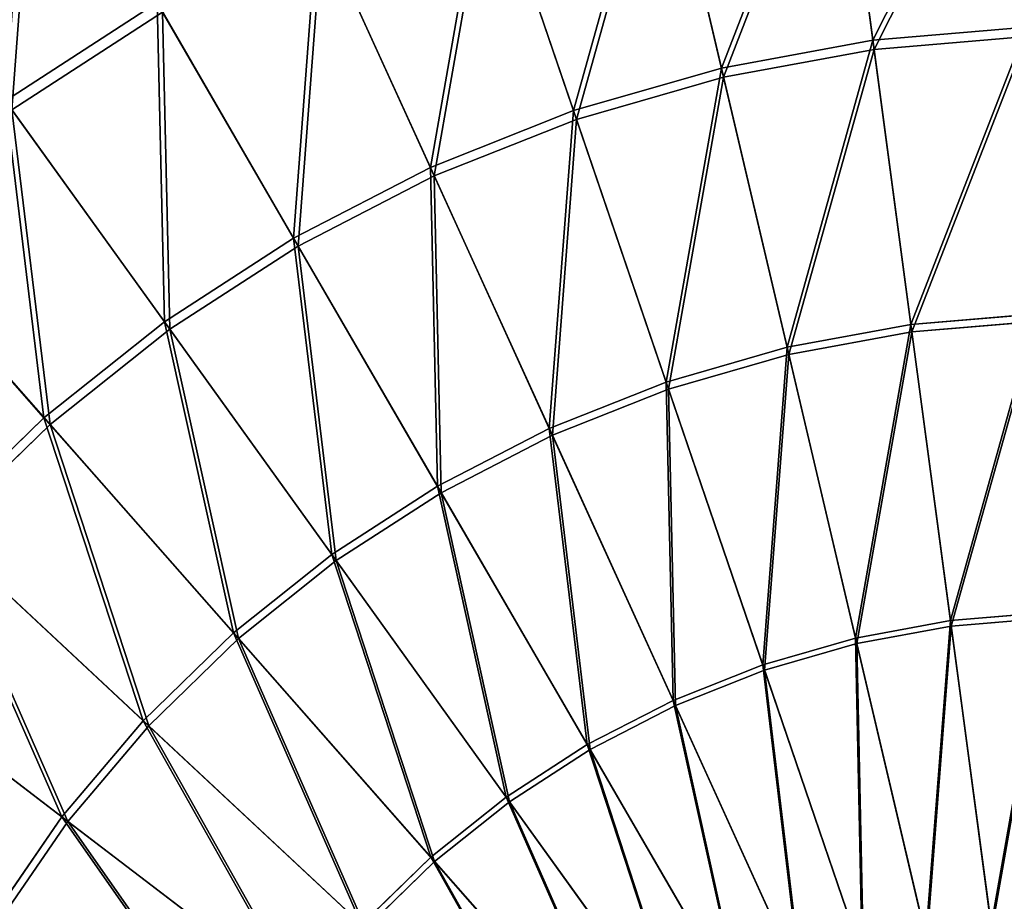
# Model space of a CAD drawing. Extents: x 0 to 335, y 0 to 335.
# Tile 85 of 101: x 113 to 163, y 203 to 248. Entities that reach past the tile are written whole.
import ezdxf

# ---------------------------------------------------------------- set-up
doc = ezdxf.new("R2010")
doc.units = 0
doc.layers.get('0').update_dxf_attribs({"color": 13, "linetype": 'CONTINUOUS'})

# ---------------------------------------------------------------- blocks, each defined once
blk = doc.blocks.new('GROUP_6')
for p, q in [((156.785, 246.869, 145.517), (154.944, 260.652, 137.192)), ((156.847, 246.402, 144.634), (155.017, 260.101, 136.359)), ((149.047, 245.446, 145.517), (145.863, 258.982, 137.192)), ((149.155, 244.987, 144.634), (145.991, 258.441, 136.359)), ((136.991, 256.43, 137.192), (141.485, 243.271, 145.517)), ((141.638, 242.825, 144.634), (137.17, 255.904, 136.359)), ((134.173, 240.366, 145.517), (128.41, 253.021, 137.192)), ((134.369, 239.937, 144.634), (128.641, 252.515, 136.359)), ((112.456, 243.769, 137.192), (120.206, 248.787, 137.192)), ((127.181, 236.758, 145.517), (120.206, 248.787, 137.192)), ((120.485, 248.306, 136.359), (112.78, 243.318, 136.359)), ((127.418, 236.35, 144.634), (120.485, 248.306, 136.359)), ((156.785, 246.869, 145.517), (164.625, 247.527, 145.517)), ((156.847, 246.402, 144.634), (164.642, 247.056, 144.634)), ((149.047, 245.446, 145.517), (156.785, 246.869, 145.517)), ((158.725, 232.343, 152.44), (156.785, 246.869, 145.517)), ((149.155, 244.987, 144.634), (156.847, 246.402, 144.634)), ((158.776, 231.963, 151.515), (156.847, 246.402, 144.634)), ((141.485, 243.271, 145.517), (149.047, 245.446, 145.517)), ((152.401, 231.18, 152.44), (149.047, 245.446, 145.517)), ((141.638, 242.825, 144.634), (149.155, 244.987, 144.634)), ((152.489, 230.807, 151.515), (149.155, 244.987, 144.634)), ((112.456, 243.769, 137.192), (120.577, 232.482, 145.517)), ((120.852, 232.099, 144.634), (112.78, 243.318, 136.359)), ((134.173, 240.366, 145.517), (141.485, 243.271, 145.517)), ((141.485, 243.271, 145.517), (146.222, 229.403, 152.44)), ((134.369, 239.937, 144.634), (141.638, 242.825, 144.634)), ((146.346, 229.04, 151.515), (141.638, 242.825, 144.634)), ((127.181, 236.758, 145.517), (134.173, 240.366, 145.517)), ((140.247, 227.028, 152.44), (134.173, 240.366, 145.517)), ((127.418, 236.35, 144.634), (134.369, 239.937, 144.634)), ((140.405, 226.68, 151.515), (134.369, 239.937, 144.634)), ((114.423, 227.579, 145.517), (105.235, 238.016, 137.192)), ((114.735, 227.225, 144.634), (105.602, 237.599, 136.359)), ((120.577, 232.482, 145.517), (127.181, 236.758, 145.517)), ((134.533, 224.08, 152.44), (127.181, 236.758, 145.517)), ((120.852, 232.099, 144.634), (127.418, 236.35, 144.634)), ((134.725, 223.749, 151.515), (127.418, 236.35, 144.634)), ((114.423, 227.579, 145.517), (120.577, 232.482, 145.517)), ((120.577, 232.482, 145.517), (129.135, 220.585, 152.44)), ((158.725, 232.343, 152.44), (165.132, 232.88, 152.44)), ((165.146, 232.498, 151.515), (158.776, 231.963, 151.515)), ((114.735, 227.225, 144.634), (120.852, 232.099, 144.634)), ((129.359, 220.275, 151.515), (120.852, 232.099, 144.634)), ((152.401, 231.18, 152.44), (158.725, 232.343, 152.44)), ((152.489, 230.807, 151.515), (158.776, 231.963, 151.515)), ((160.746, 217.213, 157.895), (158.725, 232.343, 152.44)), ((158.776, 231.963, 151.515), (160.784, 216.925, 156.937)), ((146.222, 229.403, 152.44), (152.401, 231.18, 152.44)), ((155.896, 216.321, 157.895), (152.401, 231.18, 152.44)), ((146.346, 229.04, 151.515), (152.489, 230.807, 151.515)), ((155.962, 216.038, 156.937), (152.489, 230.807, 151.515)), ((140.247, 227.028, 152.44), (146.222, 229.403, 152.44)), ((140.405, 226.68, 151.515), (146.346, 229.04, 151.515)), ((146.222, 229.403, 152.44), (151.156, 214.958, 157.895)), ((151.25, 214.683, 156.937), (146.346, 229.04, 151.515)), ((108.779, 222.096, 145.517), (114.423, 227.579, 145.517)), ((124.107, 216.579, 152.44), (114.423, 227.579, 145.517)), ((109.124, 221.775, 144.634), (114.735, 227.225, 144.634)), ((124.36, 216.291, 151.515), (114.735, 227.225, 144.634)), ((134.533, 224.08, 152.44), (140.247, 227.028, 152.44)), ((146.573, 213.137, 157.895), (140.247, 227.028, 152.44)), ((134.725, 223.749, 151.515), (140.405, 226.68, 151.515)), ((146.693, 212.872, 156.937), (140.405, 226.68, 151.515)), ((129.135, 220.585, 152.44), (134.533, 224.08, 152.44)), ((142.19, 210.875, 157.895), (134.533, 224.08, 152.44)), ((129.359, 220.275, 151.515), (134.725, 223.749, 151.515)), ((142.335, 210.624, 156.937), (134.725, 223.749, 151.515)), ((108.779, 222.096, 145.517), (119.495, 212.098, 152.44)), ((119.775, 211.837, 151.515), (109.124, 221.775, 144.634)), ((124.107, 216.579, 152.44), (129.135, 220.585, 152.44)), ((129.135, 220.585, 152.44), (138.05, 208.195, 157.895)), ((124.36, 216.291, 151.515), (129.359, 220.275, 151.515)), ((138.219, 207.959, 156.937), (129.359, 220.275, 151.515)), ((160.746, 217.213, 157.895), (165.661, 217.625, 157.895)), ((155.896, 216.321, 157.895), (160.746, 217.213, 157.895)), ((160.784, 216.925, 156.937), (155.962, 216.038, 156.937)), ((162.828, 201.625, 161.83), (160.746, 217.213, 157.895)), ((165.671, 217.335, 156.937), (160.784, 216.925, 156.937)), ((160.784, 216.925, 156.937), (162.854, 201.432, 160.847)), ((119.495, 212.098, 152.44), (124.107, 216.579, 152.44)), ((134.193, 205.121, 157.895), (124.107, 216.579, 152.44)), ((115.344, 207.188, 152.44), (103.7, 216.087, 145.517)), ((119.775, 211.837, 151.515), (124.36, 216.291, 151.515)), ((134.384, 204.903, 156.937), (124.36, 216.291, 151.515)), ((151.156, 214.958, 157.895), (155.896, 216.321, 157.895)), ((155.962, 216.038, 156.937), (151.25, 214.683, 156.937)), ((159.495, 201.013, 161.83), (155.896, 216.321, 157.895)), ((155.962, 216.038, 156.937), (159.54, 200.823, 160.847)), ((115.648, 206.955, 151.515), (104.075, 215.801, 144.634)), ((146.573, 213.137, 157.895), (151.156, 214.958, 157.895)), ((151.156, 214.958, 157.895), (156.239, 200.076, 161.83)), ((146.693, 212.872, 156.937), (151.25, 214.683, 156.937)), ((156.302, 199.891, 160.847), (151.25, 214.683, 156.937)), ((142.19, 210.875, 157.895), (146.573, 213.137, 157.895)), ((142.335, 210.624, 156.937), (146.693, 212.872, 156.937)), ((153.09, 198.825, 161.83), (146.573, 213.137, 157.895)), ((153.171, 198.647, 160.847), (146.693, 212.872, 156.937)), ((115.344, 207.188, 152.44), (119.495, 212.098, 152.44)), ((115.648, 206.955, 151.515), (119.775, 211.837, 151.515)), ((119.495, 212.098, 152.44), (130.655, 201.685, 157.895)), ((130.867, 201.487, 156.937), (119.775, 211.837, 151.515)), ((138.05, 208.195, 157.895), (142.19, 210.875, 157.895)), ((150.078, 197.271, 161.83), (142.19, 210.875, 157.895)), ((138.219, 207.959, 156.937), (142.335, 210.624, 156.937)), ((150.176, 197.102, 160.847), (142.335, 210.624, 156.937)), ((134.193, 205.121, 157.895), (138.05, 208.195, 157.895)), ((134.384, 204.903, 156.937), (138.219, 207.959, 156.937)), ((138.05, 208.195, 157.895), (147.234, 195.429, 161.83)), ((147.348, 195.271, 160.847), (138.219, 207.959, 156.937)), ((111.695, 201.894, 152.44), (115.344, 207.188, 152.44)), ((112.02, 201.692, 151.515), (115.648, 206.955, 151.515)), ((127.472, 197.918, 157.895), (115.344, 207.188, 152.44)), ((127.702, 197.742, 156.937), (115.648, 206.955, 151.515)), ((130.655, 201.685, 157.895), (134.193, 205.121, 157.895)), ((130.867, 201.487, 156.937), (134.384, 204.903, 156.937)), ((144.584, 193.318, 161.83), (134.193, 205.121, 157.895)), ((144.713, 193.171, 160.847), (134.384, 204.903, 156.937))]:
    blk.add_line(p, q)
mesh = blk.add_polyface()
corners = [(156.785, 246.869, 145.517), (164.144, 261.424, 137.192), (154.944, 260.652, 137.192), (164.625, 247.527, 145.517)]
mesh.append_faces([[corners[k] for k in face] for face in [(0, 1, 2), (1, 0, 3)]], dxfattribs={"vtx0": -1})
mesh = blk.add_polyface()
corners = [(149.047, 245.446, 145.517), (154.944, 260.652, 137.192), (145.863, 258.982, 137.192), (156.785, 246.869, 145.517)]
mesh.append_faces([[corners[k] for k in face] for face in [(0, 1, 2), (1, 0, 3)]], dxfattribs={"vtx0": -1})
mesh = blk.add_polyface()
corners = [(164.163, 260.868, 136.359), (156.847, 246.402, 144.634), (155.017, 260.101, 136.359), (164.642, 247.056, 144.634)]
mesh.append_faces([[corners[k] for k in face] for face in [(0, 1, 2), (1, 0, 3)]], dxfattribs={"vtx0": -1})
mesh = blk.add_polyface()
corners = [(112.456, 243.769, 137.192), (113.674, 260.052, 127.547), (104.851, 254.34, 127.547), (120.206, 248.787, 137.192)]
mesh.append_faces([[corners[k] for k in face] for face in [(0, 1, 2), (1, 0, 3)]], dxfattribs={"vtx0": -1})
mesh = blk.add_polyface()
corners = [(155.017, 260.101, 136.359), (149.155, 244.987, 144.634), (145.991, 258.441, 136.359), (156.847, 246.402, 144.634)]
mesh.append_faces([[corners[k] for k in face] for face in [(0, 1, 2), (1, 0, 3)]], dxfattribs={"vtx0": -1})
mesh = blk.add_polyface()
corners = [(113.992, 259.502, 126.772), (112.78, 243.318, 136.359), (105.222, 253.824, 126.772), (120.485, 248.306, 136.359)]
mesh.append_faces([[corners[k] for k in face] for face in [(0, 1, 2), (1, 0, 3)]], dxfattribs={"vtx0": -1})
mesh = blk.add_polyface()
corners = [(141.485, 243.271, 145.517), (145.863, 258.982, 137.192), (136.991, 256.43, 137.192), (149.047, 245.446, 145.517)]
mesh.append_faces([[corners[k] for k in face] for face in [(0, 1, 2), (1, 0, 3)]], dxfattribs={"vtx0": -1})
mesh = blk.add_polyface()
corners = [(145.991, 258.441, 136.359), (141.638, 242.825, 144.634), (137.17, 255.904, 136.359), (149.155, 244.987, 144.634)]
mesh.append_faces([[corners[k] for k in face] for face in [(0, 1, 2), (1, 0, 3)]], dxfattribs={"vtx0": -1})
mesh = blk.add_polyface()
corners = [(134.173, 240.366, 145.517), (136.991, 256.43, 137.192), (128.41, 253.021, 137.192), (141.485, 243.271, 145.517)]
mesh.append_faces([[corners[k] for k in face] for face in [(0, 1, 2), (1, 0, 3)]], dxfattribs={"vtx0": -1})
mesh = blk.add_polyface()
corners = [(137.17, 255.904, 136.359), (134.369, 239.937, 144.634), (128.641, 252.515, 136.359), (141.638, 242.825, 144.634)]
mesh.append_faces([[corners[k] for k in face] for face in [(0, 1, 2), (1, 0, 3)]], dxfattribs={"vtx0": -1})
mesh = blk.add_polyface()
corners = [(127.181, 236.758, 145.517), (128.41, 253.021, 137.192), (120.206, 248.787, 137.192), (134.173, 240.366, 145.517)]
mesh.append_faces([[corners[k] for k in face] for face in [(0, 1, 2), (1, 0, 3)]], dxfattribs={"vtx0": -1})
mesh = blk.add_polyface()
corners = [(128.641, 252.515, 136.359), (127.418, 236.35, 144.634), (120.485, 248.306, 136.359), (134.369, 239.937, 144.634)]
mesh.append_faces([[corners[k] for k in face] for face in [(0, 1, 2), (1, 0, 3)]], dxfattribs={"vtx0": -1})
mesh = blk.add_polyface()
corners = [(120.577, 232.482, 145.517), (120.206, 248.787, 137.192), (112.456, 243.769, 137.192), (127.181, 236.758, 145.517)]
mesh.append_faces([[corners[k] for k in face] for face in [(0, 1, 2), (1, 0, 3)]], dxfattribs={"vtx0": -1})
mesh = blk.add_polyface()
corners = [(120.485, 248.306, 136.359), (120.852, 232.099, 144.634), (112.78, 243.318, 136.359), (127.418, 236.35, 144.634)]
mesh.append_faces([[corners[k] for k in face] for face in [(0, 1, 2), (1, 0, 3)]], dxfattribs={"vtx0": -1})
mesh = blk.add_polyface()
corners = [(158.725, 232.343, 152.44), (164.625, 247.527, 145.517), (156.785, 246.869, 145.517), (165.132, 232.88, 152.44)]
mesh.append_faces([[corners[k] for k in face] for face in [(0, 1, 2), (1, 0, 3)]], dxfattribs={"vtx0": -1})
mesh = blk.add_polyface()
corners = [(164.642, 247.056, 144.634), (158.776, 231.963, 151.515), (156.847, 246.402, 144.634), (165.146, 232.498, 151.515)]
mesh.append_faces([[corners[k] for k in face] for face in [(0, 1, 2), (1, 0, 3)]], dxfattribs={"vtx0": -1})
mesh = blk.add_polyface()
corners = [(152.401, 231.18, 152.44), (156.785, 246.869, 145.517), (149.047, 245.446, 145.517), (158.725, 232.343, 152.44)]
mesh.append_faces([[corners[k] for k in face] for face in [(0, 1, 2), (1, 0, 3)]], dxfattribs={"vtx0": -1})
mesh = blk.add_polyface()
corners = [(156.847, 246.402, 144.634), (152.489, 230.807, 151.515), (149.155, 244.987, 144.634), (158.776, 231.963, 151.515)]
mesh.append_faces([[corners[k] for k in face] for face in [(0, 1, 2), (1, 0, 3)]], dxfattribs={"vtx0": -1})
mesh = blk.add_polyface()
corners = [(146.222, 229.403, 152.44), (149.047, 245.446, 145.517), (141.485, 243.271, 145.517), (152.401, 231.18, 152.44)]
mesh.append_faces([[corners[k] for k in face] for face in [(0, 1, 2), (1, 0, 3)]], dxfattribs={"vtx0": -1})
mesh = blk.add_polyface()
corners = [(149.155, 244.987, 144.634), (146.346, 229.04, 151.515), (141.638, 242.825, 144.634), (152.489, 230.807, 151.515)]
mesh.append_faces([[corners[k] for k in face] for face in [(0, 1, 2), (1, 0, 3)]], dxfattribs={"vtx0": -1})
mesh = blk.add_polyface()
corners = [(114.423, 227.579, 145.517), (112.456, 243.769, 137.192), (105.235, 238.016, 137.192), (120.577, 232.482, 145.517)]
mesh.append_faces([[corners[k] for k in face] for face in [(0, 1, 2), (1, 0, 3)]], dxfattribs={"vtx0": -1})
mesh = blk.add_polyface()
corners = [(112.78, 243.318, 136.359), (114.735, 227.225, 144.634), (105.602, 237.599, 136.359), (120.852, 232.099, 144.634)]
mesh.append_faces([[corners[k] for k in face] for face in [(0, 1, 2), (1, 0, 3)]], dxfattribs={"vtx0": -1})
mesh = blk.add_polyface()
corners = [(140.247, 227.028, 152.44), (141.485, 243.271, 145.517), (134.173, 240.366, 145.517), (146.222, 229.403, 152.44)]
mesh.append_faces([[corners[k] for k in face] for face in [(0, 1, 2), (1, 0, 3)]], dxfattribs={"vtx0": -1})
mesh = blk.add_polyface()
corners = [(141.638, 242.825, 144.634), (140.405, 226.68, 151.515), (134.369, 239.937, 144.634), (146.346, 229.04, 151.515)]
mesh.append_faces([[corners[k] for k in face] for face in [(0, 1, 2), (1, 0, 3)]], dxfattribs={"vtx0": -1})
mesh = blk.add_polyface()
corners = [(134.533, 224.08, 152.44), (134.173, 240.366, 145.517), (127.181, 236.758, 145.517), (140.247, 227.028, 152.44)]
mesh.append_faces([[corners[k] for k in face] for face in [(0, 1, 2), (1, 0, 3)]], dxfattribs={"vtx0": -1})
mesh = blk.add_polyface()
corners = [(134.369, 239.937, 144.634), (134.725, 223.749, 151.515), (127.418, 236.35, 144.634), (140.405, 226.68, 151.515)]
mesh.append_faces([[corners[k] for k in face] for face in [(0, 1, 2), (1, 0, 3)]], dxfattribs={"vtx0": -1})
mesh = blk.add_polyface()
corners = [(108.779, 222.096, 145.517), (105.235, 238.016, 137.192), (98.612, 231.583, 137.192), (114.423, 227.579, 145.517)]
mesh.append_faces([[corners[k] for k in face] for face in [(0, 1, 2), (1, 0, 3)]], dxfattribs={"vtx0": -1})
mesh = blk.add_polyface()
corners = [(105.602, 237.599, 136.359), (109.124, 221.775, 144.634), (99.019, 231.204, 136.359), (114.735, 227.225, 144.634)]
mesh.append_faces([[corners[k] for k in face] for face in [(0, 1, 2), (1, 0, 3)]], dxfattribs={"vtx0": -1})
mesh = blk.add_polyface()
corners = [(129.135, 220.585, 152.44), (127.181, 236.758, 145.517), (120.577, 232.482, 145.517), (134.533, 224.08, 152.44)]
mesh.append_faces([[corners[k] for k in face] for face in [(0, 1, 2), (1, 0, 3)]], dxfattribs={"vtx0": -1})
mesh = blk.add_polyface()
corners = [(127.418, 236.35, 144.634), (129.359, 220.275, 151.515), (120.852, 232.099, 144.634), (134.725, 223.749, 151.515)]
mesh.append_faces([[corners[k] for k in face] for face in [(0, 1, 2), (1, 0, 3)]], dxfattribs={"vtx0": -1})
mesh = blk.add_polyface()
corners = [(124.107, 216.579, 152.44), (120.577, 232.482, 145.517), (114.423, 227.579, 145.517), (129.135, 220.585, 152.44)]
mesh.append_faces([[corners[k] for k in face] for face in [(0, 1, 2), (1, 0, 3)]], dxfattribs={"vtx0": -1})
mesh = blk.add_polyface()
corners = [(160.746, 217.213, 157.895), (165.132, 232.88, 152.44), (158.725, 232.343, 152.44), (165.661, 217.625, 157.895)]
mesh.append_faces([[corners[k] for k in face] for face in [(0, 1, 2), (1, 0, 3)]], dxfattribs={"vtx0": -1})
mesh = blk.add_polyface()
corners = [(165.146, 232.498, 151.515), (160.784, 216.925, 156.937), (158.776, 231.963, 151.515), (165.671, 217.335, 156.937)]
mesh.append_faces([[corners[k] for k in face] for face in [(0, 1, 2), (1, 0, 3)]], dxfattribs={"vtx0": -1})
mesh = blk.add_polyface()
corners = [(120.852, 232.099, 144.634), (124.36, 216.291, 151.515), (114.735, 227.225, 144.634), (129.359, 220.275, 151.515)]
mesh.append_faces([[corners[k] for k in face] for face in [(0, 1, 2), (1, 0, 3)]], dxfattribs={"vtx0": -1})
mesh = blk.add_polyface()
corners = [(155.896, 216.321, 157.895), (158.725, 232.343, 152.44), (152.401, 231.18, 152.44), (160.746, 217.213, 157.895)]
mesh.append_faces([[corners[k] for k in face] for face in [(0, 1, 2), (1, 0, 3)]], dxfattribs={"vtx0": -1})
mesh = blk.add_polyface()
corners = [(158.776, 231.963, 151.515), (155.962, 216.038, 156.937), (152.489, 230.807, 151.515), (160.784, 216.925, 156.937)]
mesh.append_faces([[corners[k] for k in face] for face in [(0, 1, 2), (1, 0, 3)]], dxfattribs={"vtx0": -1})
mesh = blk.add_polyface()
corners = [(151.156, 214.958, 157.895), (152.401, 231.18, 152.44), (146.222, 229.403, 152.44), (155.896, 216.321, 157.895)]
mesh.append_faces([[corners[k] for k in face] for face in [(0, 1, 2), (1, 0, 3)]], dxfattribs={"vtx0": -1})
mesh = blk.add_polyface()
corners = [(152.489, 230.807, 151.515), (151.25, 214.683, 156.937), (146.346, 229.04, 151.515), (155.962, 216.038, 156.937)]
mesh.append_faces([[corners[k] for k in face] for face in [(0, 1, 2), (1, 0, 3)]], dxfattribs={"vtx0": -1})
mesh = blk.add_polyface()
corners = [(146.573, 213.137, 157.895), (146.222, 229.403, 152.44), (140.247, 227.028, 152.44), (151.156, 214.958, 157.895)]
mesh.append_faces([[corners[k] for k in face] for face in [(0, 1, 2), (1, 0, 3)]], dxfattribs={"vtx0": -1})
mesh = blk.add_polyface()
corners = [(146.346, 229.04, 151.515), (146.693, 212.872, 156.937), (140.405, 226.68, 151.515), (151.25, 214.683, 156.937)]
mesh.append_faces([[corners[k] for k in face] for face in [(0, 1, 2), (1, 0, 3)]], dxfattribs={"vtx0": -1})
mesh = blk.add_polyface()
corners = [(119.495, 212.098, 152.44), (114.423, 227.579, 145.517), (108.779, 222.096, 145.517), (124.107, 216.579, 152.44)]
mesh.append_faces([[corners[k] for k in face] for face in [(0, 1, 2), (1, 0, 3)]], dxfattribs={"vtx0": -1})
mesh = blk.add_polyface()
corners = [(114.735, 227.225, 144.634), (119.775, 211.837, 151.515), (109.124, 221.775, 144.634), (124.36, 216.291, 151.515)]
mesh.append_faces([[corners[k] for k in face] for face in [(0, 1, 2), (1, 0, 3)]], dxfattribs={"vtx0": -1})
mesh = blk.add_polyface()
corners = [(142.19, 210.875, 157.895), (140.247, 227.028, 152.44), (134.533, 224.08, 152.44), (146.573, 213.137, 157.895)]
mesh.append_faces([[corners[k] for k in face] for face in [(0, 1, 2), (1, 0, 3)]], dxfattribs={"vtx0": -1})
mesh = blk.add_polyface()
corners = [(140.405, 226.68, 151.515), (142.335, 210.624, 156.937), (134.725, 223.749, 151.515), (146.693, 212.872, 156.937)]
mesh.append_faces([[corners[k] for k in face] for face in [(0, 1, 2), (1, 0, 3)]], dxfattribs={"vtx0": -1})
mesh = blk.add_polyface()
corners = [(138.05, 208.195, 157.895), (134.533, 224.08, 152.44), (129.135, 220.585, 152.44), (142.19, 210.875, 157.895)]
mesh.append_faces([[corners[k] for k in face] for face in [(0, 1, 2), (1, 0, 3)]], dxfattribs={"vtx0": -1})
mesh = blk.add_polyface()
corners = [(134.725, 223.749, 151.515), (138.219, 207.959, 156.937), (129.359, 220.275, 151.515), (142.335, 210.624, 156.937)]
mesh.append_faces([[corners[k] for k in face] for face in [(0, 1, 2), (1, 0, 3)]], dxfattribs={"vtx0": -1})
mesh = blk.add_polyface()
corners = [(115.344, 207.188, 152.44), (108.779, 222.096, 145.517), (103.7, 216.087, 145.517), (119.495, 212.098, 152.44)]
mesh.append_faces([[corners[k] for k in face] for face in [(0, 1, 2), (1, 0, 3)]], dxfattribs={"vtx0": -1})
mesh = blk.add_polyface()
corners = [(109.124, 221.775, 144.634), (115.648, 206.955, 151.515), (104.075, 215.801, 144.634), (119.775, 211.837, 151.515)]
mesh.append_faces([[corners[k] for k in face] for face in [(0, 1, 2), (1, 0, 3)]], dxfattribs={"vtx0": -1})
mesh = blk.add_polyface()
corners = [(134.193, 205.121, 157.895), (129.135, 220.585, 152.44), (124.107, 216.579, 152.44), (138.05, 208.195, 157.895)]
mesh.append_faces([[corners[k] for k in face] for face in [(0, 1, 2), (1, 0, 3)]], dxfattribs={"vtx0": -1})
mesh = blk.add_polyface()
corners = [(129.359, 220.275, 151.515), (134.384, 204.903, 156.937), (124.36, 216.291, 151.515), (138.219, 207.959, 156.937)]
mesh.append_faces([[corners[k] for k in face] for face in [(0, 1, 2), (1, 0, 3)]], dxfattribs={"vtx0": -1})
mesh = blk.add_polyface()
corners = [(162.828, 201.625, 161.83), (165.661, 217.625, 157.895), (160.746, 217.213, 157.895), (166.205, 201.909, 161.83)]
mesh.append_faces([[corners[k] for k in face] for face in [(0, 1, 2), (1, 0, 3)]], dxfattribs={"vtx0": -1})
mesh = blk.add_polyface()
corners = [(159.495, 201.013, 161.83), (160.746, 217.213, 157.895), (155.896, 216.321, 157.895), (162.828, 201.625, 161.83)]
mesh.append_faces([[corners[k] for k in face] for face in [(0, 1, 2), (1, 0, 3)]], dxfattribs={"vtx0": -1})
mesh = blk.add_polyface()
corners = [(160.784, 216.925, 156.937), (159.54, 200.823, 160.847), (155.962, 216.038, 156.937), (162.854, 201.432, 160.847)]
mesh.append_faces([[corners[k] for k in face] for face in [(0, 1, 2), (1, 0, 3)]], dxfattribs={"vtx0": -1})
mesh = blk.add_polyface()
corners = [(165.671, 217.335, 156.937), (162.854, 201.432, 160.847), (160.784, 216.925, 156.937), (166.212, 201.714, 160.847)]
mesh.append_faces([[corners[k] for k in face] for face in [(0, 1, 2), (1, 0, 3)]], dxfattribs={"vtx0": -1})
mesh = blk.add_polyface()
corners = [(130.655, 201.685, 157.895), (124.107, 216.579, 152.44), (119.495, 212.098, 152.44), (134.193, 205.121, 157.895)]
mesh.append_faces([[corners[k] for k in face] for face in [(0, 1, 2), (1, 0, 3)]], dxfattribs={"vtx0": -1})
mesh = blk.add_polyface()
corners = [(111.695, 201.894, 152.44), (103.7, 216.087, 145.517), (99.235, 209.609, 145.517), (115.344, 207.188, 152.44)]
mesh.append_faces([[corners[k] for k in face] for face in [(0, 1, 2), (1, 0, 3)]], dxfattribs={"vtx0": -1})
mesh = blk.add_polyface()
corners = [(124.36, 216.291, 151.515), (130.867, 201.487, 156.937), (119.775, 211.837, 151.515), (134.384, 204.903, 156.937)]
mesh.append_faces([[corners[k] for k in face] for face in [(0, 1, 2), (1, 0, 3)]], dxfattribs={"vtx0": -1})
mesh = blk.add_polyface()
corners = [(156.239, 200.076, 161.83), (155.896, 216.321, 157.895), (151.156, 214.958, 157.895), (159.495, 201.013, 161.83)]
mesh.append_faces([[corners[k] for k in face] for face in [(0, 1, 2), (1, 0, 3)]], dxfattribs={"vtx0": -1})
mesh = blk.add_polyface()
corners = [(155.962, 216.038, 156.937), (156.302, 199.891, 160.847), (151.25, 214.683, 156.937), (159.54, 200.823, 160.847)]
mesh.append_faces([[corners[k] for k in face] for face in [(0, 1, 2), (1, 0, 3)]], dxfattribs={"vtx0": -1})
mesh = blk.add_polyface()
corners = [(104.075, 215.801, 144.634), (112.02, 201.692, 151.515), (99.636, 209.361, 144.634), (115.648, 206.955, 151.515)]
mesh.append_faces([[corners[k] for k in face] for face in [(0, 1, 2), (1, 0, 3)]], dxfattribs={"vtx0": -1})
mesh = blk.add_polyface()
corners = [(153.09, 198.825, 161.83), (151.156, 214.958, 157.895), (146.573, 213.137, 157.895), (156.239, 200.076, 161.83)]
mesh.append_faces([[corners[k] for k in face] for face in [(0, 1, 2), (1, 0, 3)]], dxfattribs={"vtx0": -1})
mesh = blk.add_polyface()
corners = [(151.25, 214.683, 156.937), (153.171, 198.647, 160.847), (146.693, 212.872, 156.937), (156.302, 199.891, 160.847)]
mesh.append_faces([[corners[k] for k in face] for face in [(0, 1, 2), (1, 0, 3)]], dxfattribs={"vtx0": -1})
mesh = blk.add_polyface()
corners = [(150.078, 197.271, 161.83), (146.573, 213.137, 157.895), (142.19, 210.875, 157.895), (153.09, 198.825, 161.83)]
mesh.append_faces([[corners[k] for k in face] for face in [(0, 1, 2), (1, 0, 3)]], dxfattribs={"vtx0": -1})
mesh = blk.add_polyface()
corners = [(146.693, 212.872, 156.937), (150.176, 197.102, 160.847), (142.335, 210.624, 156.937), (153.171, 198.647, 160.847)]
mesh.append_faces([[corners[k] for k in face] for face in [(0, 1, 2), (1, 0, 3)]], dxfattribs={"vtx0": -1})
mesh = blk.add_polyface()
corners = [(127.472, 197.918, 157.895), (119.495, 212.098, 152.44), (115.344, 207.188, 152.44), (130.655, 201.685, 157.895)]
mesh.append_faces([[corners[k] for k in face] for face in [(0, 1, 2), (1, 0, 3)]], dxfattribs={"vtx0": -1})
mesh = blk.add_polyface()
corners = [(119.775, 211.837, 151.515), (127.702, 197.742, 156.937), (115.648, 206.955, 151.515), (130.867, 201.487, 156.937)]
mesh.append_faces([[corners[k] for k in face] for face in [(0, 1, 2), (1, 0, 3)]], dxfattribs={"vtx0": -1})
mesh = blk.add_polyface()
corners = [(147.234, 195.429, 161.83), (142.19, 210.875, 157.895), (138.05, 208.195, 157.895), (150.078, 197.271, 161.83)]
mesh.append_faces([[corners[k] for k in face] for face in [(0, 1, 2), (1, 0, 3)]], dxfattribs={"vtx0": -1})
mesh = blk.add_polyface()
corners = [(142.335, 210.624, 156.937), (147.348, 195.271, 160.847), (138.219, 207.959, 156.937), (150.176, 197.102, 160.847)]
mesh.append_faces([[corners[k] for k in face] for face in [(0, 1, 2), (1, 0, 3)]], dxfattribs={"vtx0": -1})
mesh = blk.add_polyface()
corners = [(144.584, 193.318, 161.83), (138.05, 208.195, 157.895), (134.193, 205.121, 157.895), (147.234, 195.429, 161.83)]
mesh.append_faces([[corners[k] for k in face] for face in [(0, 1, 2), (1, 0, 3)]], dxfattribs={"vtx0": -1})
mesh = blk.add_polyface()
corners = [(138.219, 207.959, 156.937), (144.713, 193.171, 160.847), (134.384, 204.903, 156.937), (147.348, 195.271, 160.847)]
mesh.append_faces([[corners[k] for k in face] for face in [(0, 1, 2), (1, 0, 3)]], dxfattribs={"vtx0": -1})
mesh = blk.add_polyface()
corners = [(124.672, 193.858, 157.895), (115.344, 207.188, 152.44), (111.695, 201.894, 152.44), (127.472, 197.918, 157.895)]
mesh.append_faces([[corners[k] for k in face] for face in [(0, 1, 2), (1, 0, 3)]], dxfattribs={"vtx0": -1})
mesh = blk.add_polyface()
corners = [(115.648, 206.955, 151.515), (124.919, 193.705, 156.937), (112.02, 201.692, 151.515), (127.702, 197.742, 156.937)]
mesh.append_faces([[corners[k] for k in face] for face in [(0, 1, 2), (1, 0, 3)]], dxfattribs={"vtx0": -1})
mesh = blk.add_polyface()
corners = [(142.153, 190.956, 161.83), (134.193, 205.121, 157.895), (130.655, 201.685, 157.895), (144.584, 193.318, 161.83)]
mesh.append_faces([[corners[k] for k in face] for face in [(0, 1, 2), (1, 0, 3)]], dxfattribs={"vtx0": -1})
mesh = blk.add_polyface()
corners = [(134.384, 204.903, 156.937), (142.296, 190.823, 160.847), (130.867, 201.487, 156.937), (144.713, 193.171, 160.847)]
mesh.append_faces([[corners[k] for k in face] for face in [(0, 1, 2), (1, 0, 3)]], dxfattribs={"vtx0": -1})
blk = doc.blocks.new('GROUP_1')
blk.add_blockref('GROUP_6', (0, 0))

msp = doc.modelspace()

# ---------------------------------------------------------------- block references
msp.add_blockref('GROUP_1', (0, 0))

doc.saveas('drawing.dxf')
